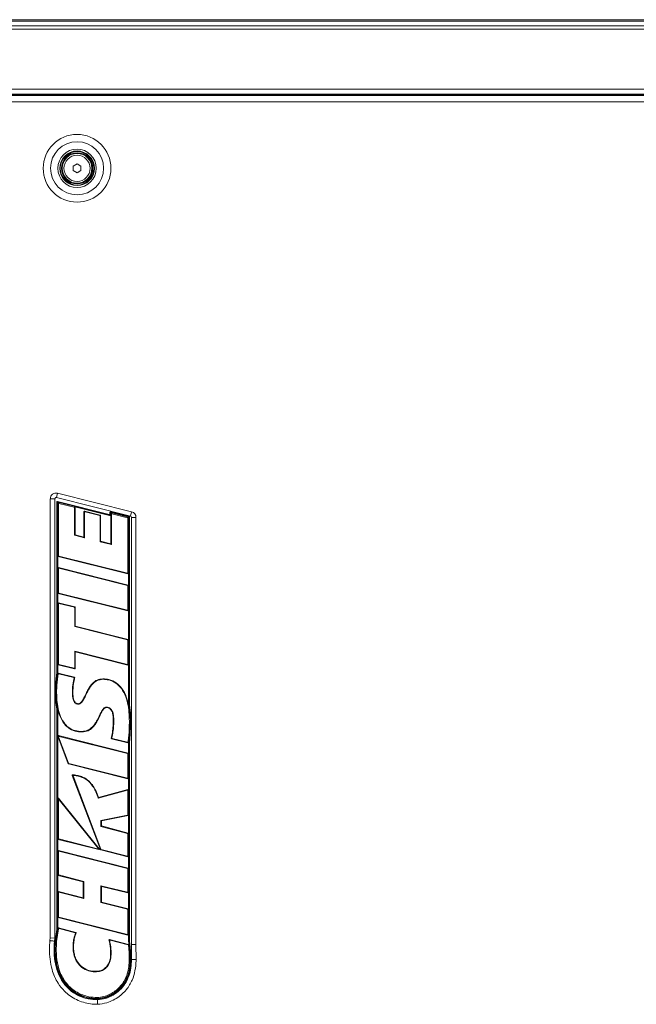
# Model space of a CAD drawing. Header units: millimetres. Extents: x 0 to 1118, y 0 to 864.
# Tile 126 of 256: x 328 to 391, y 653 to 752. Entities that reach past the tile are written whole.
import ezdxf

# ---------------------------------------------------------------- set-up
doc = ezdxf.new("R2010")
doc.units = ezdxf.units.MM

msp = doc.modelspace()

# ---------------------------------------------------------------- linework, layer by layer
at = {"color": 7, "linetype": 'Continuous', "lineweight": 15}
for p, q in [((250.114, 752.464), (436.789, 752.464)), ((436.789, 744.964), (250.114, 744.964)), ((436.61, 744.827), (250.292, 744.827)), ((333.689, 737.688), (334.076, 737.912)), ((333.689, 737.241), (333.689, 737.688)), ((334.076, 737.912), (334.464, 737.688)), ((334.464, 737.688), (334.464, 737.241)), ((334.076, 737.017), (333.689, 737.241)), ((334.464, 737.241), (334.076, 737.017)), ((331.838, 704.102), (331.838, 659.76)), ((339.47, 702.349), (331.993, 704.223)), ((332.037, 686.613), (332.037, 703.789)), ((332.087, 686.61), (332.087, 703.73)), ((332.099, 703.838), (337.325, 702.528)), ((332.144, 703.775), (337.437, 702.448)), ((333.797, 703.256), (332.245, 703.645)), ((332.188, 703.6), (332.188, 698.373)), ((333.832, 700.426), (333.832, 703.211)), ((333.848, 703.296), (337.487, 702.383)), ((333.883, 700.466), (333.883, 703.251)), ((334.771, 702.803), (334.771, 700.245)), ((334.821, 702.739), (334.821, 700.18)), ((336.42, 702.45), (334.828, 702.848)), ((336.369, 702.41), (334.879, 702.784)), ((337.387, 702.576), (337.387, 702.731)), ((337.437, 702.448), (337.437, 702.671)), ((337.449, 702.779), (339.328, 702.308)), ((337.494, 702.716), (339.281, 702.269)), ((336.404, 699.78), (336.404, 702.365)), ((336.455, 699.819), (336.455, 702.405)), ((337.487, 702.383), (337.437, 702.448)), ((337.487, 702.383), (337.487, 699.557)), ((337.538, 702.542), (337.538, 699.492)), ((339.18, 702.19), (337.595, 702.587)), ((339.215, 696.635), (339.215, 702.145)), ((339.316, 702.224), (339.316, 683.295)), ((339.366, 702.26), (339.366, 683.3)), ((339.565, 659.109), (339.565, 702.228)), ((333.883, 700.466), (333.832, 700.426)), ((334.821, 700.18), (333.832, 700.426)), ((334.771, 700.245), (333.883, 700.466)), ((334.771, 700.245), (334.821, 700.18)), ((336.455, 699.819), (336.404, 699.78)), ((337.538, 699.492), (336.404, 699.78)), ((337.487, 699.557), (336.455, 699.819)), ((337.487, 699.557), (337.538, 699.492)), ((332.137, 697.118), (332.137, 698.334)), ((332.172, 698.289), (339.208, 696.525)), ((332.223, 698.328), (339.157, 696.59)), ((332.188, 697.054), (332.188, 694.644)), ((339.23, 695.399), (332.195, 697.163)), ((339.18, 695.36), (332.245, 697.099)), ((339.265, 696.57), (339.265, 695.354)), ((339.215, 692.907), (339.215, 695.315)), ((332.137, 693.573), (332.137, 694.605)), ((332.172, 694.56), (339.208, 692.798)), ((332.223, 694.599), (339.157, 692.862)), ((332.188, 693.509), (332.188, 687.433)), ((333.855, 693.203), (332.195, 693.618)), ((333.804, 693.164), (332.245, 693.554)), ((333.839, 691.202), (333.839, 693.119)), ((333.89, 691.241), (333.89, 693.158)), ((339.265, 692.843), (339.265, 689.859)), ((333.89, 691.241), (333.839, 691.202)), ((339.18, 689.864), (333.839, 691.202)), ((339.23, 689.904), (333.89, 691.241)), ((339.215, 687.412), (339.215, 689.819)), ((333.838, 688.738), (339.157, 687.367)), ((333.838, 687.043), (333.838, 688.738)), ((333.888, 688.673), (333.838, 688.738)), ((333.888, 686.978), (333.888, 688.673)), ((333.888, 688.673), (339.207, 687.302)), ((332.137, 686.607), (332.137, 687.394)), ((332.172, 687.349), (333.83, 686.933)), ((332.223, 687.388), (333.78, 686.998)), ((339.265, 687.347), (339.265, 683.29)), ((331.867, 684.908), (332.037, 686.613)), ((332.137, 686.607), (332.087, 686.61)), ((333.807, 686.095), (332.177, 686.501)), ((333.746, 686.058), (332.22, 686.438)), ((336.685, 685.936), (336.685, 685.886)), ((331.863, 684.659), (331.867, 684.908)), ((331.913, 684.659), (331.917, 684.906)), ((331.902, 683.755), (331.863, 684.659)), ((332.037, 682.859), (331.902, 683.755)), ((332.087, 682.864), (331.951, 683.759)), ((332.037, 660.627), (332.037, 682.859)), ((332.137, 682.87), (332.087, 682.864)), ((332.087, 660.623), (332.087, 682.864)), ((332.137, 682.87), (332.136, 682.875)), ((332.137, 680.18), (332.137, 682.87)), ((334.181, 683.428), (334.182, 683.378)), ((339.265, 683.29), (339.316, 683.295)), ((339.265, 683.29), (339.267, 683.283)), ((339.316, 683.295), (339.423, 682.501)), ((339.366, 683.3), (339.473, 682.505)), ((339.447, 682.102), (339.455, 681.703)), ((339.473, 682.505), (339.497, 682.104)), ((339.497, 682.104), (339.505, 681.703)), ((339.505, 681.703), (339.412, 679.812)), ((332.137, 673.849), (332.137, 680.148)), ((332.138, 680.144), (333.165, 677.373)), ((339.23, 678.44), (332.193, 680.205)), ((332.219, 680.071), (333.203, 677.416)), ((339.18, 678.401), (332.274, 680.132)), ((334.564, 680.574), (334.563, 680.624)), ((337.562, 679.885), (339.2, 679.477)), ((337.625, 679.921), (339.162, 679.538)), ((339.363, 679.819), (339.316, 679.548)), ((339.412, 679.812), (339.366, 679.542)), ((339.265, 679.553), (339.316, 679.548)), ((339.265, 679.553), (339.265, 678.395)), ((339.316, 679.548), (339.316, 659.437)), ((339.366, 679.542), (339.366, 659.44)), ((339.215, 675.948), (339.215, 678.356)), ((333.198, 677.344), (339.208, 675.838)), ((333.236, 677.387), (339.157, 675.903)), ((333.593, 676.188), (336.438, 668.694)), ((333.668, 676.131), (336.476, 668.737)), ((339.265, 675.883), (339.265, 674.731)), ((336.317, 668.78), (332.22, 673.878)), ((339.156, 674.709), (336.215, 673.889)), ((339.207, 674.776), (336.248, 673.951)), ((339.215, 672.219), (339.215, 674.664)), ((332.188, 673.705), (332.188, 669.819)), ((336.183, 668.866), (332.27, 673.734)), ((336.476, 671.634), (339.178, 672.173)), ((336.526, 671.593), (339.228, 672.132)), ((339.265, 672.178), (339.265, 670.306)), ((336.476, 671.046), (336.476, 671.634)), ((336.526, 671.593), (336.476, 671.634)), ((336.526, 671.085), (336.476, 671.046)), ((339.181, 670.312), (336.476, 671.046)), ((336.526, 671.085), (336.526, 671.593)), ((339.231, 670.351), (336.526, 671.085)), ((339.215, 668.091), (339.215, 670.268)), ((332.137, 668.574), (332.137, 669.779)), ((332.172, 669.734), (336.27, 668.706)), ((332.223, 669.774), (336.136, 668.792)), ((332.188, 668.509), (332.188, 666.183)), ((339.23, 666.842), (332.195, 668.619)), ((339.18, 666.803), (332.245, 668.554)), ((336.47, 668.666), (339.208, 667.982)), ((336.508, 668.708), (339.157, 668.046)), ((339.265, 668.027), (339.265, 666.798)), ((332.137, 664.43), (332.137, 666.144)), ((332.172, 666.099), (334.701, 665.449)), ((332.222, 666.138), (334.751, 665.488)), ((339.215, 664.445), (339.215, 666.758)), ((334.701, 665.449), (334.751, 665.488)), ((334.701, 665.449), (334.701, 663.831)), ((334.751, 665.488), (334.751, 663.766)), ((336.475, 665.057), (339.157, 664.4)), ((336.476, 663.357), (336.475, 665.057)), ((336.526, 664.992), (336.475, 665.057)), ((336.526, 663.396), (336.526, 664.992)), ((336.526, 664.992), (339.208, 664.336)), ((332.188, 664.365), (332.188, 661.922)), ((334.701, 663.831), (332.195, 664.475)), ((334.751, 663.766), (332.245, 664.41)), ((339.265, 664.381), (339.265, 662.669)), ((334.701, 663.831), (334.751, 663.766)), ((336.526, 663.396), (336.476, 663.357)), ((339.18, 662.675), (336.476, 663.357)), ((339.23, 662.714), (336.526, 663.396)), ((332.137, 660.62), (332.137, 661.883)), ((332.223, 661.877), (339.157, 660.139)), ((339.215, 660.184), (339.215, 662.63)), ((332.172, 661.838), (339.208, 660.075)), ((331.868, 659.453), (332.037, 660.627)), ((332.087, 660.623), (331.918, 659.447)), ((332.2, 660.7), (332.018, 659.435)), ((332.137, 660.62), (332.087, 660.623)), ((332.137, 660.62), (332.158, 660.763)), ((332.215, 660.801), (333.952, 660.348)), ((333.881, 660.314), (332.257, 660.738)), ((339.265, 660.12), (339.265, 659.433)), ((331.379, 659.793), (331.838, 659.76)), ((331.838, 659.76), (331.794, 659.459)), ((331.918, 659.447), (332.018, 659.435)), ((337.354, 659.617), (339.277, 659.138)), ((339.232, 659.098), (337.425, 659.548)), ((339.265, 659.433), (339.316, 659.437)), ((339.316, 659.437), (339.353, 659.172)), ((339.44, 658.067), (339.353, 659.172)), ((339.366, 659.44), (339.403, 659.179)), ((339.403, 659.179), (339.49, 658.068)), ((339.571, 657.598), (339.565, 659.109)), ((339.447, 657.599), (339.44, 658.067)), ((339.49, 658.068), (339.497, 657.599)), ((336.126, 653.668), (336.126, 653.769))]:
    msp.add_line(p, q, dxfattribs=at)
at = {"color": 9, "linetype": 'Continuous', "lineweight": 0}
for p, q in [((436.789, 752.318), (250.114, 752.318)), ((250.114, 751.861), (436.789, 751.861)), ((436.789, 751.507), (250.114, 751.507)), ((250.114, 745.464), (436.789, 745.464)), ((436.789, 744.839), (250.114, 744.839)), ((436.61, 744.177), (250.292, 744.177)), ((331.993, 704.223), (332.104, 704.668)), ((332.104, 704.668), (339.582, 702.793)), ((331.379, 659.793), (331.379, 704.102)), ((331.838, 704.102), (331.379, 704.102)), ((332.188, 703.6), (332.087, 703.73)), ((332.144, 703.775), (332.245, 703.645)), ((333.797, 703.256), (333.848, 703.296)), ((333.883, 703.251), (333.832, 703.211)), ((334.821, 702.739), (334.771, 702.803)), ((334.828, 702.848), (334.879, 702.784)), ((337.538, 702.542), (337.437, 702.671)), ((337.494, 702.716), (337.595, 702.587)), ((339.47, 702.349), (339.582, 702.793)), ((336.369, 702.41), (336.42, 702.45)), ((336.455, 702.405), (336.404, 702.365)), ((339.18, 702.19), (339.281, 702.269)), ((339.316, 702.224), (339.215, 702.145)), ((339.565, 702.228), (340.023, 702.228)), ((340.023, 702.228), (340.023, 659.11)), ((332.137, 698.334), (332.188, 698.373)), ((332.223, 698.328), (332.172, 698.289)), ((332.188, 697.054), (332.137, 697.118)), ((332.195, 697.163), (332.245, 697.099)), ((339.208, 696.525), (339.157, 696.59)), ((339.215, 696.635), (339.265, 696.57)), ((339.18, 695.36), (339.23, 695.399)), ((339.265, 695.354), (339.215, 695.315)), ((332.137, 694.605), (332.188, 694.644)), ((332.223, 694.599), (332.172, 694.56)), ((332.188, 693.509), (332.137, 693.573)), ((332.195, 693.618), (332.245, 693.554)), ((333.804, 693.164), (333.855, 693.203)), ((333.89, 693.158), (333.839, 693.119)), ((339.208, 692.798), (339.157, 692.862)), ((339.215, 692.907), (339.265, 692.843)), ((339.18, 689.864), (339.23, 689.904)), ((339.265, 689.859), (339.215, 689.819)), ((332.137, 687.394), (332.188, 687.433)), ((332.223, 687.388), (332.172, 687.349)), ((333.83, 686.933), (333.78, 686.998)), ((333.838, 687.043), (333.888, 686.978)), ((339.207, 687.302), (339.157, 687.367)), ((339.215, 687.412), (339.265, 687.347)), ((331.963, 684.659), (332.014, 684.66)), ((331.972, 684.225), (331.963, 684.659)), ((339.405, 681.703), (339.354, 681.703)), ((339.405, 681.703), (339.455, 681.703)), ((332.219, 680.071), (332.138, 680.144)), ((332.193, 680.205), (332.274, 680.132)), ((339.18, 678.401), (339.23, 678.44)), ((339.265, 678.395), (339.215, 678.356)), ((333.165, 677.373), (333.203, 677.416)), ((333.236, 677.387), (333.198, 677.344)), ((334.429, 676.104), (334.414, 676.056)), ((339.208, 675.838), (339.157, 675.903)), ((339.215, 675.948), (339.265, 675.883)), ((332.188, 673.705), (332.137, 673.849)), ((332.22, 673.878), (332.27, 673.734)), ((339.156, 674.709), (339.207, 674.776)), ((339.265, 674.731), (339.215, 674.664)), ((339.228, 672.132), (339.178, 672.173)), ((339.215, 672.219), (339.265, 672.178)), ((332.137, 669.779), (332.188, 669.819)), ((339.181, 670.312), (339.231, 670.351)), ((339.265, 670.306), (339.215, 670.268)), ((332.223, 669.774), (332.172, 669.734)), ((336.183, 668.866), (336.317, 668.78)), ((332.188, 668.509), (332.137, 668.574)), ((332.195, 668.619), (332.245, 668.554)), ((336.27, 668.706), (336.136, 668.792)), ((336.438, 668.694), (336.476, 668.737)), ((336.508, 668.708), (336.47, 668.666)), ((339.208, 667.982), (339.157, 668.046)), ((339.215, 668.091), (339.265, 668.027)), ((339.18, 666.803), (339.23, 666.842)), ((332.137, 666.144), (332.188, 666.183)), ((332.222, 666.138), (332.172, 666.099)), ((339.265, 666.798), (339.215, 666.758)), ((332.188, 664.365), (332.137, 664.43)), ((332.195, 664.475), (332.245, 664.41)), ((339.208, 664.336), (339.157, 664.4)), ((339.215, 664.445), (339.265, 664.381)), ((332.137, 661.883), (332.188, 661.922)), ((332.223, 661.877), (332.172, 661.838)), ((339.18, 662.675), (339.23, 662.714)), ((339.265, 662.669), (339.215, 662.63)), ((332.2, 660.7), (332.158, 660.763)), ((332.215, 660.801), (332.257, 660.738)), ((339.208, 660.075), (339.157, 660.139)), ((339.215, 660.184), (339.265, 660.12)), ((331.339, 659.511), (331.379, 659.793)), ((340.023, 659.11), (339.565, 659.109)), ((340.023, 659.11), (340.03, 657.596)), ((337.463, 658.104), (337.513, 658.104)), ((339.372, 658.469), (339.388, 658.113)), ((339.447, 657.599), (339.346, 657.6))]:
    msp.add_line(p, q, dxfattribs=at)
at = {"color": 9, "linetype": 'Continuous', "lineweight": 0, "flags": 128}
for points in [[(331.963, 684.659), (331.948, 684.659), (331.933, 684.659), (331.913, 684.659)], [(333.654, 684.643), (333.644, 684.643), (333.604, 684.643)], [(337.735, 681.839), (337.745, 681.839), (337.786, 681.839)], [(333.738, 659.295), (333.728, 659.296), (333.687, 659.299)]]:
    msp.add_lwpolyline(points, dxfattribs=at)
at = {"color": 7, "linetype": 'Continuous', "lineweight": 15, "flags": 128}
for points in [[(337.047, 683.04), (337.046, 683.05), (337.046, 683.091)], [(336.339, 656.456), (336.341, 656.446), (336.348, 656.407)]]:
    msp.add_lwpolyline(points, dxfattribs=at)
at = {"color": 9, "linetype": 'Continuous', "lineweight": 0}
for radius in [3.417, 2.677, 1.938, 1.318]:
    msp.add_circle((334.076, 737.464), radius, dxfattribs=at)
at = {"color": 7, "linetype": 'Continuous', "lineweight": 15}
for radius in [1.75, 1.688, 1.575, 1.5]:
    msp.add_circle((334.076, 737.464), radius, dxfattribs=at)
at = {"color": 9, "linetype": 'Continuous', "lineweight": 0}
for centre, start, end in [((331.963, 704.102), 75.92628, 180), ((339.44, 702.228), 0, 75.92628)]:
    msp.add_arc(centre, 0.583, start, end, dxfattribs=at)
at = {"color": 7, "linetype": 'Continuous', "lineweight": 15}
for centre, radius, start, end in [((331.963, 704.102), 0.125, 75.92628, 180), ((332.087, 703.789), 0.05, 75.9246, 180), ((337.437, 702.731), 0.05, 75.92628, 180), ((337.337, 702.576), 0.05, 255.9246, 0), ((339.316, 702.26), 0.05, 0, 75.92628), ((339.44, 702.228), 0.125, 0, 75.92628)]:
    msp.add_arc(centre, radius, start, end, dxfattribs=at)
for centre, major_axis, ratio, start_param, end_param in [((332.14, 703.72), (-0.0368, 0.0472), 0.835837, 5.46339, 7.102981), ((332.241, 703.591), (-0.0368, 0.0472), 0.835837, 5.46339, 7.102981), ((333.778, 703.205), (-0.0443, -0.0346), 0.88995, 2.53466, 3.748525), ((333.829, 703.245), (-0.0443, -0.0346), 0.88995, 2.53466, 3.748525), ((334.825, 702.794), (0.0368, -0.0472), 0.835866, 2.321874, 3.961311), ((334.875, 702.729), (0.0368, -0.0472), 0.835866, 2.321874, 3.961311), ((337.491, 702.662), (-0.0368, 0.0472), 0.835841, 5.463402, 7.102969), ((336.35, 702.359), (-0.0443, -0.0346), 0.889937, 2.534578, 3.748607), ((336.401, 702.399), (-0.0443, -0.0346), 0.889937, 2.534578, 3.748607), ((337.592, 702.532), (-0.0368, 0.0472), 0.835841, 5.463402, 7.102969), ((339.161, 702.139), (0.0443, 0.0346), 0.889948, 5.67624, 6.890131), ((339.262, 702.218), (0.0443, 0.0346), 0.889948, 5.67624, 6.890131), ((332.191, 698.339), (0.0443, 0.0346), 0.889945, 2.53463, 3.748555), ((332.241, 698.379), (0.0443, 0.0346), 0.889945, 2.53463, 3.748555), ((332.191, 697.109), (0.0368, -0.0472), 0.835831, 2.321783, 3.961403), ((332.241, 697.044), (0.0368, -0.0472), 0.835831, 2.321783, 3.961403), ((339.161, 696.644), (-0.0368, 0.0472), 0.835848, 2.321825, 3.96136), ((339.211, 696.58), (-0.0368, 0.0472), 0.835848, 2.321825, 3.96136), ((339.161, 695.309), (-0.0443, -0.0346), 0.889953, 2.534676, 3.74851), ((339.211, 695.348), (-0.0443, -0.0346), 0.889953, 2.534676, 3.74851), ((332.191, 694.611), (0.0443, 0.0346), 0.889933, 2.534557, 3.748629), ((332.241, 694.65), (0.0443, 0.0346), 0.889933, 2.534557, 3.748629), ((332.191, 693.564), (0.0368, -0.0471), 0.835941, 2.322066, 3.961119), ((332.241, 693.499), (0.0368, -0.0471), 0.835941, 2.322066, 3.961119), ((333.785, 693.113), (-0.0443, -0.0346), 0.889904, 2.534373, 3.748812), ((333.836, 693.152), (-0.0443, -0.0346), 0.889904, 2.534373, 3.748812), ((339.161, 692.917), (-0.0368, 0.0472), 0.835874, 2.321894, 3.961291), ((339.211, 692.852), (-0.0368, 0.0472), 0.835874, 2.321894, 3.961291), ((339.161, 689.813), (-0.0443, -0.0346), 0.889935, 2.534565, 3.74862), ((339.211, 689.853), (-0.0443, -0.0346), 0.889935, 2.534565, 3.74862), ((332.191, 687.399), (0.0443, 0.0346), 0.889947, 2.534643, 3.748542), ((332.241, 687.439), (0.0443, 0.0346), 0.889947, 2.534643, 3.748542), ((333.784, 687.052), (-0.0368, 0.0472), 0.835843, 2.321813, 3.961372), ((333.834, 686.987), (-0.0368, 0.0472), 0.835843, 2.321813, 3.961372), ((339.161, 687.422), (-0.0367, 0.0473), 0.834767, 2.319046, 3.96414), ((339.211, 687.357), (-0.0367, 0.0473), 0.834767, 2.319046, 3.96414), ((332.194, 680.149), (0.0493, -0.0442), 0.755742, 2.179777, 3.442812), ((332.042, 680.285), (-0.096, 0.137), 0.197502, 3.123046, 3.711348), ((332.194, 680.149), (0.0493, -0.0442), 0.755742, 4.031113, 4.103408), ((332.275, 680.077), (0.0493, -0.0442), 0.755742, 2.179777, 4.103408), ((339.161, 678.35), (-0.0443, -0.0346), 0.889953, 2.534678, 3.748508), ((339.211, 678.389), (-0.0443, -0.0346), 0.889953, 2.534678, 3.748508), ((333.215, 677.396), (0.0367, 0.0409), 0.909616, 2.694451, 3.588734), ((333.253, 677.438), (0.0367, 0.0409), 0.909616, 2.694451, 3.588734), ((339.161, 675.958), (-0.0368, 0.0472), 0.835862, 2.321863, 3.961322), ((339.211, 675.893), (-0.0368, 0.0472), 0.835862, 2.321863, 3.961322), ((332.191, 673.827), (0.0261, -0.0743), 0.634974, 2.077052, 4.206133), ((339.161, 674.654), (-0.0364, -0.0479), 0.83152, 2.310902, 3.972283), ((339.211, 674.721), (-0.0364, -0.0479), 0.83152, 2.310902, 3.972283), ((332.241, 673.684), (0.0261, -0.0743), 0.634974, 2.077052, 4.206133), ((339.161, 672.225), (-0.0436, 0.0358), 0.886301, 2.513066, 3.770119), ((339.211, 672.184), (-0.0436, 0.0358), 0.886301, 2.513066, 3.770119), ((332.241, 669.824), (0.0443, 0.0346), 0.889965, 2.534754, 3.748432), ((339.161, 670.262), (-0.0446, -0.0341), 0.891319, 2.543231, 3.739954), ((339.211, 670.301), (-0.0446, -0.0341), 0.891319, 2.543231, 3.739954), ((332.191, 669.785), (0.0443, 0.0346), 0.889965, 2.534754, 3.748432), ((336.127, 668.849), (-0.068, 0.0436), 0.61886, 2.067922, 4.215263), ((332.191, 668.564), (0.0368, -0.0472), 0.835569, 2.321106, 3.96208), ((332.241, 668.499), (0.0368, -0.0472), 0.835569, 2.321106, 3.96208), ((336.261, 668.764), (-0.068, 0.0436), 0.61886, 2.067922, 4.215263), ((336.487, 668.717), (0.0365, 0.0411), 0.909917, 2.697788, 3.585397), ((336.525, 668.76), (0.0365, 0.0411), 0.909917, 2.697788, 3.585397), ((339.161, 668.101), (-0.0368, 0.0471), 0.835962, 2.322122, 3.961064), ((339.211, 668.036), (-0.0368, 0.0471), 0.835962, 2.322122, 3.961064), ((339.211, 666.792), (-0.0443, -0.0345), 0.890069, 2.535397, 3.747789), ((332.191, 666.15), (0.0444, 0.0344), 0.89038, 2.537325, 3.74586), ((332.241, 666.189), (0.0444, 0.0344), 0.89038, 2.537325, 3.74586), ((339.161, 666.752), (-0.0443, -0.0345), 0.890069, 2.535397, 3.747789), ((332.191, 664.42), (0.0367, -0.0473), 0.834883, 2.319342, 3.963843), ((332.241, 664.355), (0.0367, -0.0473), 0.834883, 2.319342, 3.963843), ((339.161, 664.455), (-0.0369, 0.047), 0.836718, 2.32409, 3.959095), ((339.211, 664.39), (-0.0369, 0.047), 0.836718, 2.32409, 3.959095), ((332.191, 661.889), (0.0443, 0.0346), 0.889941, 2.534604, 3.748581), ((332.241, 661.928), (0.0443, 0.0346), 0.889941, 2.534604, 3.748581), ((339.161, 662.624), (-0.0443, -0.0345), 0.890066, 2.535377, 3.747808), ((339.211, 662.663), (-0.0443, -0.0345), 0.890066, 2.535377, 3.747808), ((332.21, 660.747), (0.0324, -0.0487), 0.855026, 2.378011, 3.905175), ((332.252, 660.684), (0.0324, -0.0487), 0.855026, 2.378011, 3.905175), ((339.161, 660.194), (-0.0368, 0.0472), 0.835857, 2.32185, 3.961336), ((339.211, 660.129), (-0.0368, 0.0472), 0.835857, 2.32185, 3.961336)]:
    msp.add_ellipse(centre, major_axis=major_axis, ratio=ratio, start_param=start_param, end_param=end_param, dxfattribs=at)
for points, knots in [([(331.917, 684.906), (331.918, 684.932), (331.927, 685.173), (331.961, 685.578), (332.027, 686.12), (332.067, 686.447), (332.087, 686.61)], [0, 0, 0, 0, 0.044767, 0.422712, 0.711346, 1, 1, 1, 1]), ([(331.977, 685.118), (331.991, 685.288), (332.016, 685.622), (332.078, 686.118), (332.117, 686.444), (332.137, 686.607)], [0, 0, 0, 0, 0.341969, 0.670974, 1, 1, 1, 1]), ([(332.12, 686.461), (332.098, 686.287), (332.05, 685.9), (332, 685.452), (331.981, 685.177), (331.977, 685.118)], [0, 0, 0, 0, 0.389018, 0.86791, 1, 1, 1, 1]), ([(332.163, 686.399), (332.139, 686.202), (332.091, 685.815), (332.028, 685.236), (332.018, 684.852), (332.014, 684.66)], [0, 0, 0, 0, 0.340481, 0.669791, 1, 1, 1, 1]), ([(332.12, 686.461), (332.121, 686.467), (332.123, 686.478), (332.133, 686.491), (332.146, 686.499), (332.161, 686.503), (332.171, 686.502), (332.177, 686.501)], [0, 0, 0, 0, 0.207828, 0.416497, 0.607609, 0.7896, 1, 1, 1, 1]), ([(332.22, 686.438), (332.215, 686.439), (332.204, 686.441), (332.188, 686.436), (332.175, 686.427), (332.166, 686.414), (332.164, 686.404), (332.163, 686.399)], [0, 0, 0, 0, 0.207968, 0.416775, 0.608062, 0.790265, 1, 1, 1, 1]), ([(333.604, 684.643), (333.614, 684.859), (333.63, 685.203), (333.702, 685.656), (333.755, 685.892), (333.779, 686.002)], [0, 0, 0, 0, 0.472538, 0.752635, 1, 1, 1, 1]), ([(333.654, 684.643), (333.665, 684.859), (333.682, 685.22), (333.758, 685.684), (333.816, 685.932), (333.841, 686.038)], [0, 0, 0, 0, 0.45977, 0.766988, 1, 1, 1, 1]), ([(333.779, 686.002), (333.78, 686.007), (333.782, 686.018), (333.778, 686.034), (333.768, 686.046), (333.757, 686.054), (333.749, 686.057), (333.746, 686.058)], [0, 0, 0, 0, 0.220815, 0.442362, 0.649086, 0.849984, 1, 1, 1, 1]), ([(333.807, 686.095), (333.812, 686.093), (333.822, 686.09), (333.834, 686.078), (333.841, 686.064), (333.843, 686.051), (333.841, 686.042), (333.841, 686.038)], [0, 0, 0, 0, 0.220008, 0.440753, 0.646556, 0.846354, 1, 1, 1, 1]), ([(336.685, 685.936), (336.481, 685.913), (336.101, 685.87), (335.569, 685.467), (335.237, 684.962), (334.98, 684.441), (334.788, 684.032), (334.613, 683.715), (334.448, 683.531), (334.318, 683.443), (334.225, 683.433), (334.181, 683.428)], [0, 0, 0, 0, 0.160681, 0.301437, 0.516081, 0.639304, 0.767097, 0.877959, 0.926769, 0.96474, 1, 1, 1, 1]), ([(336.685, 685.886), (336.5, 685.866), (336.13, 685.827), (335.607, 685.435), (335.234, 684.863), (334.969, 684.293), (334.747, 683.843), (334.567, 683.564), (334.37, 683.412), (334.253, 683.381), (334.192, 683.378), (334.182, 683.378)], [0, 0, 0, 0, 0.146326, 0.29363, 0.502886, 0.688814, 0.796906, 0.905664, 0.950819, 0.992153, 1, 1, 1, 1]), ([(339.267, 683.283), (339.201, 683.565), (339.063, 684.158), (338.661, 684.952), (338.054, 685.575), (337.36, 685.895), (336.887, 685.924), (336.685, 685.936)], [0, 0, 0, 0, 0.214247, 0.451054, 0.649994, 0.849934, 1, 1, 1, 1]), ([(339.354, 681.703), (339.35, 681.919), (339.34, 682.437), (339.243, 683.253), (339.01, 684.141), (338.613, 684.933), (338.016, 685.538), (337.34, 685.846), (336.881, 685.874), (336.685, 685.886)], [0, 0, 0, 0, 0.116651, 0.279988, 0.442896, 0.610825, 0.752284, 0.894452, 1, 1, 1, 1]), ([(331.951, 683.759), (331.949, 683.781), (331.923, 684.08), (331.918, 684.381), (331.913, 684.659)], [0, 0, 0, 0, 0.0734023, 1, 1, 1, 1]), ([(332.014, 684.66), (332.017, 684.444), (332.026, 683.941), (332.112, 683.156), (332.316, 682.316), (332.67, 681.566), (333.21, 680.989), (333.869, 680.669), (334.339, 680.639), (334.563, 680.624)], [0, 0, 0, 0, 0.120707, 0.280855, 0.440589, 0.602497, 0.738529, 0.875192, 1, 1, 1, 1]), ([(334.182, 683.378), (334.131, 683.381), (334.034, 683.389), (333.907, 683.459), (333.788, 683.588), (333.686, 683.818), (333.623, 684.134), (333.606, 684.424), (333.604, 684.593), (333.604, 684.643)], [0, 0, 0, 0, 0.098572, 0.187577, 0.276246, 0.436408, 0.669196, 0.903164, 1, 1, 1, 1]), ([(334.181, 683.428), (334.13, 683.432), (334.039, 683.44), (333.915, 683.518), (333.8, 683.665), (333.717, 683.905), (333.663, 684.246), (333.657, 684.498), (333.654, 684.643)], [0, 0, 0, 0, 0.103083, 0.186491, 0.292164, 0.481777, 0.701714, 1, 1, 1, 1]), ([(332.136, 682.875), (332.182, 682.693), (332.301, 682.222), (332.621, 681.548), (333.172, 680.953), (333.849, 680.62), (334.332, 680.589), (334.564, 680.574)], [0, 0, 0, 0, 0.154241, 0.399345, 0.604461, 0.810536, 1, 1, 1, 1]), ([(334.563, 680.624), (334.761, 680.646), (335.158, 680.688), (335.598, 681.023), (335.891, 681.394), (336.138, 681.816), (336.338, 682.246), (336.54, 682.658), (336.701, 682.914), (336.874, 683.054), (336.978, 683.087), (337.034, 683.09), (337.046, 683.091)], [0, 0, 0, 0, 0.158469, 0.318048, 0.429628, 0.54158, 0.712654, 0.813182, 0.914272, 0.954512, 0.990408, 1, 1, 1, 1]), ([(334.564, 680.574), (334.778, 680.598), (335.176, 680.643), (335.616, 680.974), (335.906, 681.327), (336.16, 681.747), (336.362, 682.179), (336.56, 682.586), (336.709, 682.836), (336.851, 682.975), (336.952, 683.032), (337.017, 683.037), (337.047, 683.04)], [0, 0, 0, 0, 0.171108, 0.319072, 0.430067, 0.541428, 0.714873, 0.815446, 0.908861, 0.947912, 0.975953, 1, 1, 1, 1]), ([(337.046, 683.091), (337.116, 683.084), (337.255, 683.07), (337.448, 682.947), (337.626, 682.722), (337.763, 682.339), (337.777, 682.023), (337.786, 681.839)], [0, 0, 0, 0, 0.130036, 0.257128, 0.413529, 0.6581, 1, 1, 1, 1]), ([(337.047, 683.04), (337.101, 683.035), (337.219, 683.025), (337.392, 682.928), (337.56, 682.732), (337.71, 682.361), (337.725, 682.042), (337.735, 681.839)], [0, 0, 0, 0, 0.105526, 0.230529, 0.376717, 0.604454, 1, 1, 1, 1]), ([(337.735, 681.839), (337.73, 681.623), (337.719, 681.18), (337.661, 680.543), (337.57, 680.131), (337.529, 679.942)], [0, 0, 0, 0, 0.3384462, 0.6965359, 1, 1, 1, 1]), ([(337.786, 681.839), (337.78, 681.624), (337.77, 681.196), (337.714, 680.572), (337.631, 680.172), (337.591, 679.978)], [0, 0, 0, 0, 0.345331, 0.683935, 1, 1, 1, 1]), ([(339.423, 682.501), (339.427, 682.448), (339.437, 682.315), (339.443, 682.182), (339.447, 682.102)], [0, 0, 0, 0, 0.39643, 1, 1, 1, 1]), ([(339.218, 679.574), (339.249, 679.772), (339.313, 680.183), (339.347, 680.895), (339.351, 681.407), (339.354, 681.703)], [0, 0, 0, 0, 0.281473, 0.584548, 1, 1, 1, 1]), ([(339.256, 679.512), (339.287, 679.687), (339.354, 680.076), (339.385, 680.631), (339.396, 681.008), (339.4, 681.169)], [0, 0, 0, 0, 0.321135, 0.709789, 1, 1, 1, 1]), ([(339.4, 681.169), (339.396, 681.024), (339.387, 680.681), (339.359, 680.14), (339.297, 679.749), (339.265, 679.553)], [0, 0, 0, 0, 0.269243, 0.633797, 1, 1, 1, 1]), ([(339.455, 681.703), (339.455, 681.595), (339.454, 681.272), (339.441, 680.75), (339.412, 680.229), (339.376, 679.925), (339.363, 679.819)], [0, 0, 0, 0, 0.171388, 0.514199, 0.829165, 1, 1, 1, 1]), ([(337.562, 679.885), (337.557, 679.886), (337.547, 679.89), (337.535, 679.901), (337.528, 679.915), (337.526, 679.929), (337.528, 679.938), (337.529, 679.942)], [0, 0, 0, 0, 0.217796, 0.436344, 0.639557, 0.836266, 1, 1, 1, 1]), ([(337.591, 679.978), (337.59, 679.973), (337.588, 679.962), (337.592, 679.946), (337.601, 679.933), (337.612, 679.925), (337.621, 679.922), (337.625, 679.921)], [0, 0, 0, 0, 0.218842, 0.438431, 0.642835, 0.840979, 1, 1, 1, 1]), ([(339.162, 679.538), (339.167, 679.537), (339.178, 679.536), (339.193, 679.54), (339.206, 679.549), (339.214, 679.561), (339.217, 679.569), (339.218, 679.574)], [0, 0, 0, 0, 0.216891, 0.43454, 0.636703, 0.832185, 1, 1, 1, 1]), ([(339.256, 679.512), (339.255, 679.506), (339.251, 679.496), (339.24, 679.484), (339.227, 679.477), (339.212, 679.474), (339.204, 679.476), (339.2, 679.477)], [0, 0, 0, 0, 0.217983, 0.436717, 0.640151, 0.837124, 1, 1, 1, 1]), ([(333.593, 676.188), (333.591, 676.193), (333.587, 676.205), (333.59, 676.223), (333.598, 676.236), (333.61, 676.245), (333.624, 676.25), (333.634, 676.25), (333.639, 676.25)], [0, 0, 0, 0, 0.189311, 0.379917, 0.54188, 0.685323, 0.832861, 1, 1, 1, 1]), ([(334.429, 676.104), (334.327, 676.134), (334.122, 676.192), (333.856, 676.234), (333.695, 676.246), (333.639, 676.25)], [0, 0, 0, 0, 0.3947024, 0.7926881, 1, 1, 1, 1]), ([(333.715, 676.194), (333.709, 676.194), (333.698, 676.194), (333.683, 676.187), (333.672, 676.177), (333.665, 676.164), (333.663, 676.15), (333.665, 676.139), (333.667, 676.133), (333.668, 676.131)], [0, 0, 0, 0, 0.188741, 0.348687, 0.509366, 0.652689, 0.795981, 0.956446, 1, 1, 1, 1]), ([(334.414, 676.056), (334.31, 676.086), (334.132, 676.137), (333.897, 676.176), (333.768, 676.189), (333.715, 676.194)], [0, 0, 0, 0, 0.4539746, 0.7775316, 1, 1, 1, 1]), ([(336.215, 673.889), (336.144, 674.094), (336.012, 674.474), (335.733, 674.993), (335.357, 675.495), (334.903, 675.872), (334.539, 676.009), (334.414, 676.056)], [0, 0, 0, 0, 0.221544, 0.411735, 0.601503, 0.863845, 1, 1, 1, 1]), ([(336.248, 673.951), (336.181, 674.14), (336.041, 674.536), (335.731, 675.101), (335.284, 675.646), (334.816, 675.97), (334.499, 676.08), (334.429, 676.104)], [0, 0, 0, 0, 0.205008, 0.431299, 0.65673, 0.923783, 1, 1, 1, 1]), ([(336.248, 673.951), (336.248, 673.951), (336.237, 673.93), (336.226, 673.91), (336.215, 673.889)], [0, 0, 0, 0, 0.000266, 1, 1, 1, 1]), ([(333.687, 659.299), (333.701, 659.406), (333.73, 659.63), (333.805, 659.95), (333.878, 660.156), (333.912, 660.251)], [0, 0, 0, 0, 0.330271, 0.6905, 1, 1, 1, 1]), ([(333.982, 660.281), (333.956, 660.22), (333.889, 660.059), (333.801, 659.73), (333.761, 659.459), (333.738, 659.295)], [0, 0, 0, 0, 0.19524, 0.512908, 1, 1, 1, 1]), ([(333.912, 660.251), (333.913, 660.257), (333.917, 660.267), (333.915, 660.284), (333.908, 660.298), (333.897, 660.308), (333.887, 660.313), (333.881, 660.314), (333.881, 660.314)], [0, 0, 0, 0, 0.2063204, 0.4135073, 0.6025616, 0.782034, 0.9703391, 1, 1, 1, 1]), ([(333.952, 660.348), (333.958, 660.346), (333.968, 660.342), (333.98, 660.33), (333.987, 660.316), (333.988, 660.301), (333.986, 660.29), (333.983, 660.283), (333.982, 660.281)], [0, 0, 0, 0, 0.199634, 0.40022, 0.580522, 0.748905, 0.924542, 1, 1, 1, 1]), ([(331.339, 659.511), (331.342, 659.511), (331.366, 659.508), (331.446, 659.499), (331.574, 659.484), (331.712, 659.468), (331.767, 659.462), (331.794, 659.459)], [0, 0, 0, 0, 0.016151, 0.127509, 0.418395, 0.709196, 1, 1, 1, 1]), ([(331.794, 659.459), (331.77, 659.077), (331.721, 658.308), (331.855, 657.151), (332.199, 656.026), (332.769, 655.078), (333.501, 654.364), (334.309, 653.887), (335.2, 653.594), (335.818, 653.56), (336.126, 653.544)], [0, 0, 0, 0, 0.137129, 0.275714, 0.415464, 0.556024, 0.667384, 0.778709, 0.889787, 1, 1, 1, 1]), ([(336.126, 653.618), (336.012, 653.62), (335.782, 653.624), (335.44, 653.664), (334.877, 653.771), (334.117, 654.05), (333.265, 654.649), (332.715, 655.311), (332.381, 655.901), (332.108, 656.536), (331.936, 657.212), (331.848, 657.905), (331.822, 658.419), (331.826, 658.937), (331.854, 659.281), (331.868, 659.453)], [0, 0, 0, 0, 0.041558, 0.083632, 0.124991, 0.250014, 0.37466, 0.499483, 0.559472, 0.620853, 0.750328, 0.81143, 0.874785, 0.9372, 1, 1, 1, 1]), ([(331.918, 659.447), (331.904, 659.279), (331.876, 658.943), (331.871, 658.433), (331.897, 657.926), (331.961, 657.412), (332.066, 656.904), (332.267, 656.253), (332.563, 655.642), (332.957, 655.098), (333.426, 654.598), (334.131, 654.099), (334.86, 653.831), (335.362, 653.729), (335.616, 653.693), (335.871, 653.671), (336.041, 653.669), (336.126, 653.668)], [0, 0, 0, 0, 0.06182, 0.123855, 0.187188, 0.248212, 0.314175, 0.377428, 0.498133, 0.561459, 0.623802, 0.749322, 0.87473, 0.905929, 0.937486, 0.968878, 1, 1, 1, 1]), ([(332.018, 659.435), (332.002, 659.22), (331.954, 658.595), (332.01, 657.555), (332.259, 656.527), (332.628, 655.742), (333.014, 655.172), (333.497, 654.68), (334.047, 654.289), (334.644, 654.012), (335.334, 653.81), (335.837, 653.784), (336.126, 653.769)], [0, 0, 0, 0, 0.081029, 0.235233, 0.388888, 0.474431, 0.559897, 0.645877, 0.731842, 0.811799, 0.891791, 1, 1, 1, 1]), ([(336.348, 656.407), (336.131, 656.382), (335.695, 656.334), (335.016, 656.505), (334.407, 656.885), (333.957, 657.473), (333.731, 658.109), (333.657, 658.729), (333.677, 659.109), (333.687, 659.299)], [0, 0, 0, 0, 0.141056, 0.282516, 0.444647, 0.597348, 0.753717, 0.876688, 1, 1, 1, 1]), ([(333.738, 659.295), (333.726, 659.079), (333.705, 658.69), (333.788, 658.132), (333.971, 657.576), (334.338, 657.024), (334.92, 656.603), (335.617, 656.385), (336.093, 656.432), (336.339, 656.456)], [0, 0, 0, 0, 0.143027, 0.257061, 0.370843, 0.528564, 0.686675, 0.837826, 1, 1, 1, 1]), ([(337.298, 659.56), (337.297, 659.567), (337.295, 659.578), (337.299, 659.594), (337.307, 659.607), (337.319, 659.615), (337.332, 659.619), (337.344, 659.619), (337.352, 659.618), (337.354, 659.617)], [0, 0, 0, 0, 0.187774, 0.343065, 0.499171, 0.636359, 0.772102, 0.92429, 1, 1, 1, 1]), ([(337.463, 658.104), (337.46, 658.32), (337.456, 658.701), (337.392, 659.188), (337.325, 659.455), (337.298, 659.56)], [0, 0, 0, 0, 0.440199, 0.777325, 1, 1, 1, 1]), ([(337.425, 659.548), (337.419, 659.549), (337.407, 659.551), (337.391, 659.547), (337.378, 659.538), (337.37, 659.526), (337.366, 659.513), (337.366, 659.501), (337.368, 659.494), (337.368, 659.491)], [0, 0, 0, 0, 0.187991, 0.344227, 0.501264, 0.639613, 0.776775, 0.93059, 1, 1, 1, 1]), ([(337.368, 659.491), (337.409, 659.305), (337.478, 658.984), (337.509, 658.518), (337.512, 658.242), (337.513, 658.104)], [0, 0, 0, 0, 0.408235, 0.70351, 1, 1, 1, 1]), ([(339.267, 659.059), (339.266, 659.064), (339.263, 659.074), (339.254, 659.087), (339.243, 659.095), (339.235, 659.097), (339.232, 659.098)], [0, 0, 0, 0, 0.283163, 0.566812, 0.841646, 1, 1, 1, 1]), ([(339.265, 659.433), (339.281, 659.327), (339.329, 659.007), (339.354, 658.684), (339.372, 658.469)], [0, 0, 0, 0, 0.333483, 1, 1, 1, 1]), ([(339.346, 657.6), (339.344, 657.815), (339.339, 658.172), (339.312, 658.659), (339.281, 658.929), (339.267, 659.059)], [0, 0, 0, 0, 0.4426026, 0.7318089, 1, 1, 1, 1]), ([(339.277, 659.138), (339.282, 659.137), (339.292, 659.133), (339.304, 659.122), (339.31, 659.11), (339.312, 659.103), (339.312, 659.1)], [0, 0, 0, 0, 0.284553, 0.569589, 0.845892, 1, 1, 1, 1]), ([(339.312, 659.1), (339.334, 658.91), (339.358, 658.7), (339.371, 658.489), (339.372, 658.469)], [0, 0, 0, 0, 0.905059, 1, 1, 1, 1]), ([(336.339, 656.456), (336.444, 656.487), (336.674, 656.556), (336.99, 656.802), (337.268, 657.171), (337.437, 657.628), (337.455, 657.954), (337.463, 658.104)], [0, 0, 0, 0, 0.151804, 0.333733, 0.546569, 0.790997, 1, 1, 1, 1]), ([(337.513, 658.104), (337.496, 657.884), (337.462, 657.443), (337.163, 656.904), (336.77, 656.542), (336.481, 656.449), (336.348, 656.407)], [0, 0, 0, 0, 0.295374, 0.593099, 0.812622, 1, 1, 1, 1]), ([(336.126, 653.769), (336.343, 653.791), (336.753, 653.833), (337.32, 654.053), (337.827, 654.339), (338.278, 654.711), (338.657, 655.15), (338.949, 655.644), (339.177, 656.219), (339.317, 656.878), (339.337, 657.359), (339.346, 657.6)], [0, 0, 0, 0, 0.117693, 0.221884, 0.326097, 0.431304, 0.53649, 0.638179, 0.739935, 0.869805, 1, 1, 1, 1]), ([(336.126, 653.668), (336.343, 653.689), (336.758, 653.73), (337.336, 653.949), (337.858, 654.237), (338.325, 654.615), (338.719, 655.063), (339.024, 655.568), (339.266, 656.162), (339.416, 656.846), (339.437, 657.348), (339.447, 657.599)], [0, 0, 0, 0, 0.114362, 0.21816, 0.321983, 0.427096, 0.532188, 0.634145, 0.736166, 0.867912, 1, 1, 1, 1]), ([(339.497, 657.599), (339.495, 657.478), (339.492, 657.238), (339.456, 656.878), (339.396, 656.524), (339.277, 656.055), (339.054, 655.494), (338.654, 654.887), (338.141, 654.373), (337.529, 653.98), (336.852, 653.695), (336.369, 653.643), (336.126, 653.618)], [0, 0, 0, 0, 0.062551, 0.124605, 0.187418, 0.248415, 0.375362, 0.498597, 0.623244, 0.749266, 0.874179, 1, 1, 1, 1]), ([(336.126, 653.544), (336.406, 653.576), (336.961, 653.64), (337.725, 653.997), (338.397, 654.489), (338.942, 655.141), (339.322, 655.909), (339.539, 656.746), (339.561, 657.315), (339.571, 657.598)], [0, 0, 0, 0, 0.142486, 0.282743, 0.423245, 0.563805, 0.710587, 0.856397, 1, 1, 1, 1]), ([(336.128, 653.085), (336.128, 653.09), (336.128, 653.114), (336.127, 653.194), (336.127, 653.322), (336.127, 653.461), (336.126, 653.516), (336.126, 653.544)], [0, 0, 0, 0, 0.021795, 0.12745, 0.418317, 0.709158, 1, 1, 1, 1])]:
    msp.add_open_spline(points, degree=3, knots=knots, dxfattribs=at)
at = {"color": 9, "linetype": 'Continuous', "lineweight": 0}
for points, knots in [([(332.163, 686.399), (332.154, 686.412), (332.139, 686.433), (332.125, 686.454), (332.12, 686.461)], [0, 0, 0, 0, 0.640381, 1, 1, 1, 1]), ([(332.177, 686.501), (332.187, 686.487), (332.201, 686.466), (332.216, 686.445), (332.22, 686.438)], [0, 0, 0, 0, 0.682731, 1, 1, 1, 1]), ([(333.746, 686.058), (333.758, 686.066), (333.779, 686.078), (333.799, 686.09), (333.807, 686.095)], [0, 0, 0, 0, 0.614004, 1, 1, 1, 1]), ([(333.841, 686.038), (333.833, 686.034), (333.812, 686.022), (333.792, 686.009), (333.779, 686.002)], [0, 0, 0, 0, 0.386087, 1, 1, 1, 1]), ([(331.917, 684.906), (331.917, 684.906), (331.917, 684.906), (331.917, 684.907), (331.917, 684.907), (331.918, 684.908), (331.92, 684.911), (331.932, 684.917), (331.948, 684.927), (331.963, 684.932), (331.968, 684.934)], [0, 0, 0, 0, 0.000249, 0.002459, 0.005449, 0.013238, 0.04491, 0.17041, 0.670939, 1, 1, 1, 1]), ([(331.968, 684.934), (331.969, 684.95), (331.971, 685.012), (331.975, 685.073), (331.977, 685.118)], [0, 0, 0, 0, 0.265713, 1, 1, 1, 1]), ([(331.972, 684.225), (331.976, 684.148), (331.983, 683.994), (331.995, 683.841), (332.002, 683.765)], [0, 0, 0, 0, 0.499847, 1, 1, 1, 1]), ([(332.002, 683.765), (332.017, 683.616), (332.047, 683.317), (332.106, 683.023), (332.136, 682.875)], [0, 0, 0, 0, 0.499634, 1, 1, 1, 1]), ([(339.397, 682.097), (339.386, 682.296), (339.365, 682.694), (339.299, 683.087), (339.267, 683.283)], [0, 0, 0, 0, 0.499669, 1, 1, 1, 1]), ([(339.447, 682.102), (339.445, 682.101), (339.434, 682.099), (339.417, 682.099), (339.402, 682.097), (339.397, 682.097)], [0, 0, 0, 0, 0.100156, 0.700055, 1, 1, 1, 1]), ([(339.405, 681.703), (339.404, 681.595), (339.404, 681.417), (339.401, 681.239), (339.4, 681.169)], [0, 0, 0, 0, 0.606294, 1, 1, 1, 1]), ([(337.529, 679.942), (337.537, 679.946), (337.557, 679.959), (337.578, 679.971), (337.591, 679.978)], [0, 0, 0, 0, 0.382273, 1, 1, 1, 1]), ([(337.625, 679.921), (337.612, 679.913), (337.591, 679.901), (337.57, 679.889), (337.562, 679.885)], [0, 0, 0, 0, 0.618007, 1, 1, 1, 1]), ([(339.2, 679.477), (339.195, 679.484), (339.182, 679.505), (339.169, 679.526), (339.162, 679.538)], [0, 0, 0, 0, 0.382012, 1, 1, 1, 1]), ([(339.218, 679.574), (339.226, 679.561), (339.239, 679.54), (339.251, 679.519), (339.256, 679.512)], [0, 0, 0, 0, 0.618265, 1, 1, 1, 1]), ([(333.668, 676.131), (333.649, 676.145), (333.624, 676.164), (333.599, 676.183), (333.593, 676.188)], [0, 0, 0, 0, 0.734952, 1, 1, 1, 1]), ([(333.639, 676.25), (333.646, 676.245), (333.671, 676.227), (333.696, 676.208), (333.715, 676.194)], [0, 0, 0, 0, 0.264847, 1, 1, 1, 1]), ([(333.881, 660.314), (333.896, 660.322), (333.919, 660.333), (333.944, 660.344), (333.952, 660.348)], [0, 0, 0, 0, 0.663594, 1, 1, 1, 1]), ([(333.957, 660.271), (333.957, 660.271), (333.942, 660.266), (333.927, 660.258), (333.912, 660.251), (333.912, 660.251)], [0, 0, 0, 0, 0.000157, 0.999843, 1, 1, 1, 1]), ([(333.982, 660.281), (333.973, 660.278), (333.965, 660.274), (333.957, 660.271), (333.957, 660.271)], [0, 0, 0, 0, 0.999703, 1, 1, 1, 1]), ([(336.128, 653.085), (335.9, 653.094), (335.422, 653.111), (334.708, 653.268), (334.006, 653.537), (333.359, 653.921), (332.719, 654.463), (332.193, 655.125), (331.8, 655.871), (331.509, 656.681), (331.324, 657.625), (331.274, 658.608), (331.319, 659.235), (331.339, 659.511)], [0, 0, 0, 0, 0.074774, 0.156605, 0.238419, 0.320365, 0.402309, 0.512294, 0.595208, 0.67819, 0.793748, 0.909444, 1, 1, 1, 1]), ([(337.368, 659.491), (337.368, 659.491), (337.351, 659.509), (337.327, 659.532), (337.304, 659.555), (337.298, 659.56)], [0, 0, 0, 0, 0.000094, 0.763093, 1, 1, 1, 1]), ([(337.354, 659.617), (337.36, 659.612), (337.383, 659.589), (337.407, 659.566), (337.425, 659.548)], [0, 0, 0, 0, 0.236645, 1, 1, 1, 1]), ([(339.232, 659.098), (339.241, 659.105), (339.256, 659.119), (339.271, 659.132), (339.277, 659.138)], [0, 0, 0, 0, 0.555242, 1, 1, 1, 1]), ([(339.312, 659.1), (339.305, 659.094), (339.29, 659.08), (339.275, 659.067), (339.267, 659.059)], [0, 0, 0, 0, 0.444735, 1, 1, 1, 1]), ([(339.388, 658.113), (339.396, 658.106), (339.413, 658.092), (339.43, 658.076), (339.44, 658.067)], [0, 0, 0, 0, 0.434035, 1, 1, 1, 1]), ([(340.03, 657.596), (340.029, 657.554), (340.023, 657.181), (339.954, 656.479), (339.658, 655.479), (339.116, 654.573), (338.423, 653.912), (337.732, 653.49), (336.999, 653.18), (336.445, 653.12), (336.128, 653.085)], [0, 0, 0, 0, 0.01926, 0.169224, 0.318725, 0.489281, 0.641847, 0.748802, 0.855728, 1, 1, 1, 1]), ([(340.03, 657.596), (340.024, 657.596), (339.999, 657.596), (339.919, 657.596), (339.793, 657.597), (339.654, 657.598), (339.599, 657.598), (339.571, 657.598)], [0, 0, 0, 0, 0.030043, 0.127441, 0.418298, 0.709149, 1, 1, 1, 1])]:
    msp.add_open_spline(points, degree=3, knots=knots, dxfattribs=at)

doc.saveas('drawing.dxf')
